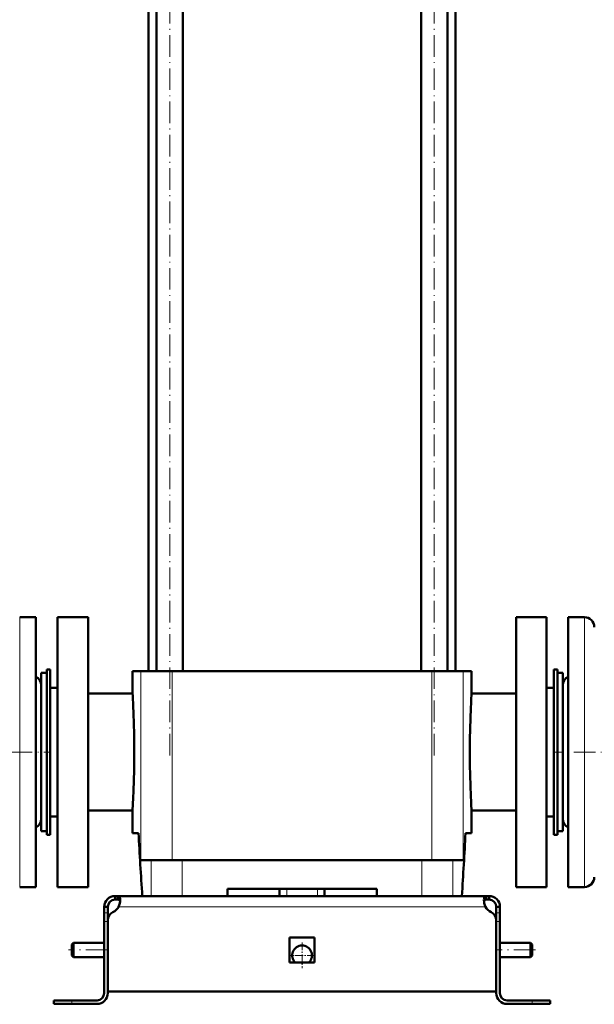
# Model space of a CAD drawing. Extents: x -1438 to 1837, y -1771 to 755.
# Tile 80 of 95: x 1236 to 1555, y -456 to 91. Entities that reach past the tile are written whole.
import ezdxf

# ---------------------------------------------------------------- set-up
doc = ezdxf.new("R2010")
doc.units = 0
doc.linetypes.add('DASHDOT', pattern=[18.5, 12, -3, 0.5, -3])

msp = doc.modelspace()

# ---------------------------------------------------------------- linework, layer by layer
at = {"color": 7, "linetype": 'DASHDOT', "lineweight": 18}
for p, q in [((1319.39, -318), (1319.39, 244.8)), ((1466.47, -318), (1466.47, 244.8)), ((1193.93, -316.1), (1252.84, -316.1)), ((1593.01, -316.1), (1532.92, -316.1)), ((1284.73, -426.1), (1263.13, -426.1)), ((1522.73, -426.1), (1501.13, -426.1))]:
    msp.add_line(p, q, dxfattribs=at)
at = {"color": 7, "lineweight": 50}
for p, q in [((1312.09, -271.1), (1312.09, 150.9)), ((1326.69, -271.1), (1326.69, 150.9)), ((1459.17, -271.1), (1459.17, 150.9)), ((1473.77, -271.1), (1473.77, 150.9)), ((1307.58, 134.9), (1307.58, -271.1)), ((1478.28, -271.1), (1478.28, 134.9)), ((1244.93, -241.1), (1235.93, -241.1)), ((1244.93, -241.1), (1244.93, -280.14)), ((1273.93, -241.1), (1256.93, -241.1)), ((1256.93, -316.1), (1256.93, -241.1)), ((1273.93, -241.1), (1273.93, -391.1)), ((1528.93, -241.1), (1511.93, -241.1)), ((1511.93, -241.1), (1511.93, -391.1)), ((1528.93, -241.1), (1528.93, -316.1)), ((1540.93, -352.06), (1540.93, -241.1)), ((1540.93, -241.1), (1549.93, -241.1)), ((1247.93, -337.2), (1247.93, -272.1)), ((1247.93, -272.1), (1250.93, -272.1)), ((1250.93, -270.1), (1252.93, -270.1)), ((1250.93, -362.1), (1250.93, -270.1)), ((1252.93, -362.1), (1252.93, -270.1)), ((1303.31, -271.1), (1298.68, -271.1)), ((1298.68, -283.6), (1298.68, -271.1)), ((1320.68, -271.1), (1303.31, -271.1)), ((1443.77, -271.1), (1320.68, -271.1)), ((1465.18, -271.1), (1443.77, -271.1)), ((1482.54, -271.1), (1465.18, -271.1)), ((1487.18, -271.1), (1482.54, -271.1)), ((1487.18, -283.6), (1487.18, -271.1)), ((1534.93, -270.1), (1532.93, -270.1)), ((1532.93, -270.1), (1532.93, -362.1)), ((1534.93, -270.1), (1534.93, -362.1)), ((1534.93, -272.1), (1534.93, -295.01)), ((1537.93, -272.1), (1534.93, -272.1)), ((1537.93, -272.1), (1537.93, -295.01)), ((1537.93, -333.84), (1537.93, -279.1)), ((1244.93, -280.14), (1244.93, -391.1)), ((1252.93, -280.35), (1252.93, -316.1)), ((1252.93, -280.35), (1256.93, -280.35)), ((1298.68, -283.6), (1273.93, -283.6)), ((1511.93, -283.6), (1487.18, -283.6)), ((1528.93, -280.35), (1532.93, -280.35)), ((1534.93, -295.01), (1534.93, -360.1)), ((1537.93, -295.01), (1537.93, -360.1)), ((1252.93, -316.1), (1252.93, -351.85)), ((1256.93, -391.1), (1256.93, -316.1)), ((1528.93, -316.1), (1528.93, -391.1)), ((1537.93, -353.1), (1537.93, -333.84)), ((1247.93, -360.1), (1247.93, -337.2)), ((1273.93, -348.6), (1298.68, -348.6)), ((1298.68, -361.1), (1298.68, -348.6)), ((1487.18, -348.6), (1511.93, -348.6)), ((1487.18, -361.1), (1487.18, -348.6)), ((1252.93, -351.85), (1256.93, -351.85)), ((1528.93, -351.85), (1532.93, -351.85)), ((1540.93, -391.1), (1540.93, -352.06)), ((1247.93, -360.1), (1250.93, -360.1)), ((1302.03, -361.1), (1298.68, -361.1)), ((1487.18, -361.1), (1483.82, -361.1)), ((1537.93, -360.1), (1534.93, -360.1)), ((1250.93, -362.1), (1252.93, -362.1)), ((1534.93, -362.1), (1532.93, -362.1)), ((1303.31, -376.1), (1309.04, -376.1)), ((1309.04, -376.1), (1326.25, -376.1)), ((1326.25, -376.1), (1459.61, -376.1)), ((1459.61, -376.1), (1476.82, -376.1)), ((1476.82, -376.1), (1482.54, -376.1)), ((1244.93, -391.1), (1235.93, -391.1)), ((1256.93, -391.1), (1273.93, -391.1)), ((1351.43, -396.1), (1351.43, -392.1)), ((1434.43, -392.1), (1351.43, -392.1)), ((1380.43, -396.1), (1380.43, -392.1)), ((1405.43, -396.1), (1405.43, -392.1)), ((1434.43, -392.1), (1434.43, -396.1)), ((1511.93, -391.1), (1528.93, -391.1)), ((1540.93, -391.1), (1549.93, -391.1)), ((1288.93, -396.1), (1290.46, -396.1)), ((1288.93, -396.1), (1288.93, -398.1)), ((1288.93, -398.1), (1290.46, -398.1)), ((1290.46, -396.1), (1290.46, -398.1)), ((1290.46, -396.1), (1392.93, -396.1)), ((1309.04, -396.1), (1304.08, -396.1)), ((1326.25, -396.1), (1309.04, -396.1)), ((1351.43, -396.1), (1326.25, -396.1)), ((1495.39, -396.1), (1392.93, -396.1)), ((1459.61, -396.1), (1434.43, -396.1)), ((1476.82, -396.1), (1459.61, -396.1)), ((1481.77, -396.1), (1476.82, -396.1)), ((1495.39, -396.1), (1495.39, -398.1)), ((1496.93, -396.1), (1495.39, -396.1)), ((1496.93, -398.1), (1495.39, -398.1)), ((1496.93, -396.1), (1496.93, -398.1)), ((1282.93, -402.1), (1284.93, -402.1)), ((1282.93, -402.1), (1282.93, -405.52)), ((1284.93, -405.52), (1284.93, -402.1)), ((1500.93, -402.1), (1500.93, -405.52)), ((1502.93, -402.1), (1500.93, -402.1)), ((1502.93, -402.1), (1502.93, -405.52)), ((1282.93, -405.52), (1282.93, -410.35)), ((1282.93, -450.1), (1282.93, -410.35)), ((1284.93, -405.52), (1284.93, -409.62)), ((1284.93, -449.1), (1284.93, -409.62)), ((1284.93, -450.1), (1284.93, -410.35)), ((1500.93, -405.52), (1500.93, -410.35)), ((1500.93, -409.62), (1500.93, -449.1)), ((1500.93, -450.1), (1500.93, -410.35)), ((1502.93, -405.52), (1502.93, -410.35)), ((1502.93, -410.35), (1502.93, -450.1)), ((1385.93, -419.1), (1392.93, -419.1)), ((1385.93, -419.1), (1385.93, -433.1)), ((1392.93, -419.1), (1399.93, -419.1)), ((1399.93, -419.1), (1399.93, -433.1)), ((1264.93, -423.1), (1265.93, -422.1)), ((1264.93, -423.1), (1264.93, -426.1)), ((1264.93, -426.1), (1264.93, -429.1)), ((1265.93, -422.1), (1265.93, -426.1)), ((1282.93, -422.1), (1265.93, -422.1)), ((1265.93, -426.1), (1265.93, -430.1)), ((1519.93, -422.1), (1502.93, -422.1)), ((1519.93, -422.1), (1519.93, -426.1)), ((1520.93, -423.1), (1519.93, -422.1)), ((1519.93, -426.1), (1519.93, -430.1)), ((1520.93, -423.1), (1520.93, -426.1)), ((1520.93, -426.1), (1520.93, -429.1)), ((1264.93, -429.1), (1265.93, -430.1)), ((1282.93, -430.1), (1265.93, -430.1)), ((1519.93, -430.1), (1502.93, -430.1)), ((1520.93, -429.1), (1519.93, -430.1)), ((1385.93, -433.1), (1392.93, -433.1)), ((1392.93, -433.1), (1399.93, -433.1)), ((1264.93, -454.1), (1254.93, -454.1)), ((1254.93, -454.1), (1254.93, -456.1)), ((1278.93, -454.1), (1264.93, -454.1)), ((1392.93, -449.1), (1284.93, -449.1)), ((1392.93, -449.1), (1500.93, -449.1)), ((1506.93, -454.1), (1520.93, -454.1)), ((1520.93, -454.1), (1530.93, -454.1)), ((1530.93, -454.1), (1530.93, -456.1)), ((1264.93, -456.1), (1254.93, -456.1)), ((1264.93, -456.1), (1278.93, -456.1)), ((1520.93, -456.1), (1506.93, -456.1)), ((1520.93, -456.1), (1530.93, -456.1))]:
    msp.add_line(p, q, dxfattribs=at)
at = {"color": 7, "lineweight": 18}
for p, q in [((1235.93, -241.1), (1235.93, -280.14)), ((1549.93, -352.06), (1549.93, -241.1)), ((1303.31, -271.1), (1303.31, -376.1)), ((1320.68, -271.1), (1320.68, -376.1)), ((1465.18, -271.1), (1465.18, -376.1)), ((1482.54, -271.1), (1482.54, -376.1)), ((1235.93, -280.14), (1235.93, -391.1)), ((1549.93, -391.1), (1549.93, -352.06)), ((1309.04, -376.1), (1309.04, -396.1)), ((1326.25, -396.1), (1326.25, -376.1)), ((1459.61, -376.1), (1459.61, -396.1)), ((1476.82, -376.1), (1476.82, -396.1)), ((1384.43, -396.1), (1384.43, -392.1)), ((1401.43, -396.1), (1401.43, -392.1)), ((1290.96, -402.1), (1392.93, -402.1)), ((1494.9, -402.1), (1392.93, -402.1)), ((1282.93, -405.52), (1284.93, -405.52)), ((1282.93, -410.35), (1284.93, -410.35)), ((1502.93, -405.52), (1500.93, -405.52)), ((1502.93, -410.35), (1500.93, -410.35)), ((1264.93, -454.1), (1264.93, -456.1)), ((1520.93, -454.1), (1520.93, -456.1))]:
    msp.add_line(p, q, dxfattribs=at)
at = {"color": 7, "linetype": 'DASHDOT', "lineweight": 18, "ltscale": 0.120004}
msp.add_line((1384.43, -396.5), (1384.43, -391.7), dxfattribs=at)
at = {"color": 7, "linetype": 'DASHDOT', "lineweight": 18, "ltscale": 0.060016}
for p, q in [((1285.13, -410.35), (1282.73, -410.35)), ((1503.13, -410.35), (1500.73, -410.35))]:
    msp.add_line(p, q, dxfattribs=at)
at = {"color": 7, "linetype": 'DASHDOT', "lineweight": 18, "ltscale": 0.3575}
msp.add_line((1392.93, -421.95), (1392.93, -436.25), dxfattribs=at)
at = {"color": 7, "linetype": 'DASHDOT', "lineweight": 18, "ltscale": 0.357501}
msp.add_line((1400.08, -429.1), (1385.78, -429.1), dxfattribs=at)
at = {"color": 7, "linetype": 'DASHDOT', "lineweight": 18, "ltscale": 0.060001}
msp.add_line((1264.93, -456.3), (1264.93, -453.9), dxfattribs=at)
at = {"color": 7, "linetype": 'DASHDOT', "lineweight": 18, "ltscale": 0.060015}
msp.add_line((1520.93, -453.9), (1520.93, -456.3), dxfattribs=at)
at = {"color": 7, "lineweight": 50}
for points in [[(1290.46, -396.1), (1290.72, -396.12), (1290.95, -396.18), (1291.21, -396.32), (1291.43, -396.55), (1291.59, -396.86), (1291.69, -397.14), (1291.75, -397.47), (1291.81, -398.22)], [(1290.46, -398.1), (1290.77, -398.12), (1291.04, -398.18), (1291.33, -398.33), (1291.56, -398.55), (1291.71, -398.86), (1291.76, -399.04)], [(1291.81, -398.22), (1291.75, -399.13), (1291.59, -400.11), (1291.32, -401.11), (1290.96, -402.1)], [(1495.39, -396.1), (1495.14, -396.12), (1494.91, -396.18), (1494.65, -396.32), (1494.43, -396.55), (1494.26, -396.86), (1494.17, -397.14), (1494.1, -397.47), (1494.05, -398.22)], [(1494.05, -398.22), (1494.11, -399.13), (1494.27, -400.11), (1494.53, -401.11), (1494.9, -402.1)], [(1495.39, -398.1), (1495.09, -398.12), (1494.82, -398.18), (1494.52, -398.33), (1494.3, -398.55), (1494.15, -398.86), (1494.1, -399.04)]]:
    msp.add_lwpolyline(points, dxfattribs=at)
for centre, radius, start, end in [((1549.93, -246.6), 5.5, 0, 90), ((1242.43, -279.1), 5.5, 0, 62.9643), ((1543.43, -279.1), 5.5, 117.0357, 180), ((730.78, -316.24), 568.84, 2.3296, 3.2896), ((2055.15, -316.25), 568.91, 176.7105, 177.6703), ((734.21, -316.11), 565.4, 0.0009, 2.3304), ((2051.64, -316.11), 565.4, 177.6696, 179.9991), ((734.21, -316.09), 565.4, 357.6696, 359.9991), ((2051.64, -316.09), 565.4, 180.0009, 182.3304), ((730.7, -315.96), 568.91, 356.7105, 357.6703), ((2055.08, -315.96), 568.84, 182.3296, 183.2896), ((1242.43, -353.1), 5.5, 297.0357, 360), ((1543.43, -353.1), 5.5, 180, 242.9643), ((3798.07, -232.4), 2499.35, 182.95181, 183.75555), ((-1012.21, -232.4), 2499.35, 356.24446, 357.04819), ((-1012.21, -232.4), 2499.35, 356.24446, 357.04819), ((1549.93, -385.6), 5.5, 270, 360), ((1288.93, -402.1), 6, 90, 180), ((1288.93, -402.1), 4, 90, 180), ((1504.89, -397.85), 10.86, 186.3205, 203.0631), ((1496.93, -402.1), 6, 360, 90), ((1496.93, -402.1), 4, 360, 90), ((1284.81, -398.76), 7, 295.2697, 331.517), ((1501.05, -398.76), 7, 208.483, 244.7303), ((1289.93, -409.62), 5, 115.2697, 180), ((1495.93, -409.62), 5, 0, 64.7303), ((1392.93, -429.1), 5.5, 313.3417, 226.6649), ((1278.93, -450.1), 6, 270, 0), ((1278.93, -450.1), 4, 270, 0), ((1506.93, -450.1), 6, 180, 270), ((1506.93, -450.1), 4, 180, 270)]:
    msp.add_arc(centre, radius, start, end, dxfattribs=at)

doc.saveas('drawing.dxf')
